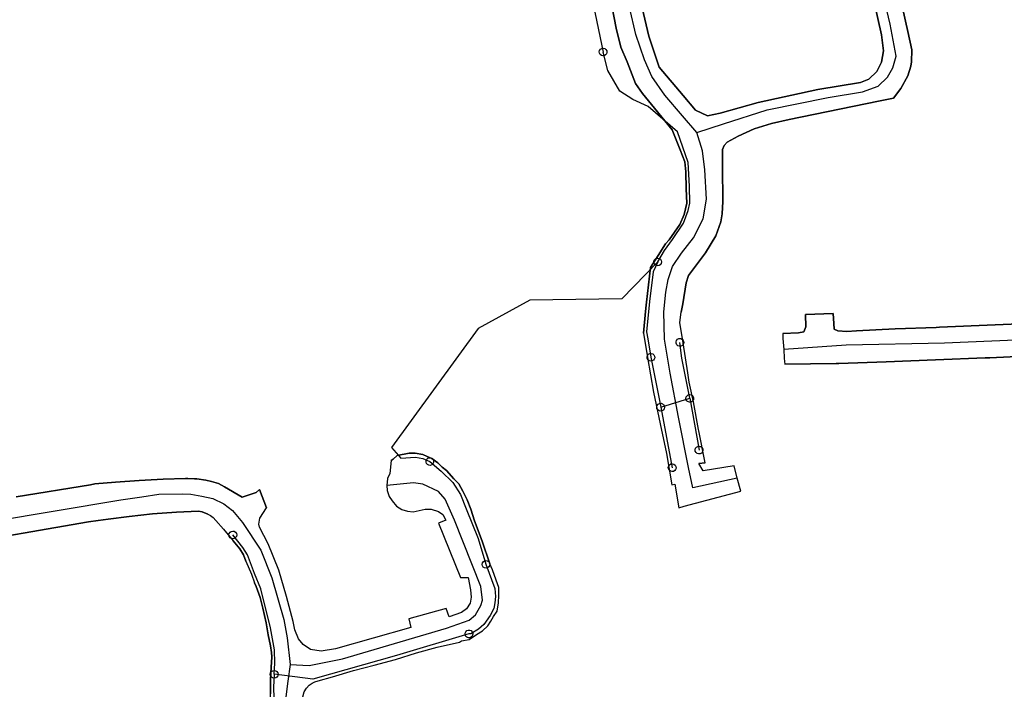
# Model space of a CAD drawing. Extents: x 166506 to 171543, y 332500 to 338212.
# Tile 12 of 139: x 169449 to 169753, y 333730 to 333936. Entities that reach past the tile are written whole.
import ezdxf

# ---------------------------------------------------------------- set-up
doc = ezdxf.new("R2010")
doc.units = 0
doc.header["$MEASUREMENT"] = 0
doc.layers.get('0').update_dxf_attribs({"color": 1, "linetype": 'CONTINUOUS'})
for name, color, linetype in [('IRISH_OS_1000S_FEATURE', 252, 'CONTINUOUS'), ('UNDERGROUND_ROUTE', 1, 'CONTINUOUS'), ('UUB', 1, 'CONTINUOUS')]:
    doc.layers.add(name, color=color, linetype=linetype)

# ---------------------------------------------------------------- blocks, each defined once
blk = doc.blocks.new('UUB_LOCATION_AC_T02')
at = {"color": 0, "linetype": 'ByBlock'}
blk.add_lwpolyline([(18862, 2286, -1), (-18862, -2286, -1), (18862, 2286)], format="xyb", close=True, dxfattribs=at)

msp = doc.modelspace()

# ---------------------------------------------------------------- linework, layer by layer
at = {"layer": 'IRISH_OS_1000S_FEATURE', "color": 9}
for points in [[(169657.743, 333901.624), (169653.326, 333906.824), (169647.87, 333913.219), (169643.954, 333918.944), (169641.63, 333924.094), (169638.999, 333931.877), (169637.039, 333940.327), (169635.577, 333947.984), (169630.665, 333973.717), (169624.74, 333999.357)], [(169657.743, 333901.624), (169665.978, 333904.35), (169679.422, 333908.632), (169698.195, 333912.449), (169708.841, 333914.257), (169713.621, 333915.982), (169716.483, 333918.685), (169718.143, 333921.633), (169719.194, 333925.157), (169717.338, 333935.101), (169709.566, 333967.982), (169703.281, 333991.511), (169701.973, 333998.509)], [(169640.432, 333944.159), (169640.276, 333943.196), (169640.959, 333940.127), (169643.002, 333931.389), (169646.183, 333921.82), (169653.522, 333913.034), (169657.358, 333908.599), (169661.071, 333906.807), (169664.942, 333907.622), (169676.656, 333910.91), (169695.034, 333914.91), (169708.247, 333917.083), (169710.807, 333918.084), (169713.197, 333920.478), (169714.666, 333923.317), (169715.328, 333926.812), (169714.719, 333931.83), (169711.059, 333947.949), (169709.705, 333950.744), (169708.535, 333952.4), (169706.834, 333953.083)], [(169711.059, 333947.949), (169714.719, 333931.83), (169715.328, 333926.812), (169714.666, 333923.317), (169713.197, 333920.478), (169710.807, 333918.084), (169708.247, 333917.083), (169695.034, 333914.91), (169676.656, 333910.91), (169664.942, 333907.622), (169661.071, 333906.807), (169657.358, 333908.599), (169653.522, 333913.034), (169646.183, 333921.82), (169643.002, 333931.389), (169640.959, 333940.127)], [(169631.374, 333941.74), (169633.036, 333933.283), (169633.178, 333932.618), (169634.37, 333928), (169636.307, 333923.419), (169638.92, 333916.758), (169640.991, 333913.67), (169644.759, 333909.178), (169650.214, 333902.536), (169652.619, 333896.341), (169654.12, 333892.592), (169654.389, 333889.572), (169654.51, 333884.321), (169654.725, 333879.925), (169653.882, 333876.396), (169652.522, 333873.318), (169649.209, 333868.559), (169648.087, 333867.322), (169645.808, 333863.74), (169643.454, 333860.033), (169642.223, 333849.358), (169642.174, 333848.441), (169641.993, 333846.498), (169641.309, 333839.8), (169642.573, 333832.289), (169644.405, 333821.594), (169646.428, 333811.792), (169648.398, 333802.727), (169650.028, 333793.068), (169651.041, 333793.219), (169652.207, 333785.956), (169653.865, 333786.397), (169671.295, 333791.028), (169670.155, 333795.036), (169669.262, 333798.912), (169659.705, 333797.31), (169658.426, 333799.65), (169660.334, 333799.86), (169658.376, 333809.719), (169658.295, 333810.127), (169656.787, 333818.609), (169655.431, 333824.68), (169654.954, 333827.57), (169653.547, 333836.795), (169652.522, 333843.133), (169652.971, 333846.247), (169653.423, 333848.842), (169654.46, 333855.265), (169655.186, 333857.611), (169660.433, 333864.565), (169663.579, 333869.827), (169665.167, 333874.09), (169665.57, 333876.621), (169665.734, 333880.352), (169665.688, 333891.114), (169665.673, 333894.056), (169665.638, 333896.463), (169666.222, 333897.616), (169667.114, 333898.683), (169670.554, 333900.511), (169675.399, 333902.751), (169680.8, 333904.477), (169686.228, 333905.675), (169713.7, 333911.339), (169718.406, 333912.22), (169720.595, 333915.215), (169722.737, 333919.135), (169723.667, 333922.132), (169723.944, 333923.468), (169723.972, 333927.129), (169722.734, 333932.839), (169721.149, 333940.151)], [(169633.036, 333933.283), (169631.374, 333941.74)], [(169721.149, 333940.151), (169722.734, 333932.839)], [(169638.92, 333916.758), (169636.307, 333923.419), (169634.37, 333928), (169633.178, 333932.618), (169633.036, 333933.283)], [(169722.734, 333932.839), (169723.972, 333927.129), (169723.944, 333923.468)], [(169723.944, 333923.468), (169723.667, 333922.132), (169722.737, 333919.135), (169720.595, 333915.215), (169718.406, 333912.22)], [(169645.808, 333863.74), (169648.087, 333867.322), (169649.209, 333868.559), (169652.522, 333873.318), (169653.882, 333876.396), (169654.725, 333879.925), (169654.51, 333884.321), (169654.389, 333889.572), (169654.12, 333892.592), (169652.619, 333896.341), (169650.214, 333902.536), (169644.759, 333909.178), (169640.991, 333913.67), (169638.92, 333916.758)], [(169718.406, 333912.22), (169713.7, 333911.339), (169686.228, 333905.675), (169680.8, 333904.477), (169675.399, 333902.751), (169670.554, 333900.511), (169667.114, 333898.683), (169666.222, 333897.616), (169665.638, 333896.463), (169665.673, 333894.056), (169665.688, 333891.114), (169665.734, 333880.352), (169665.57, 333876.621), (169665.167, 333874.09), (169663.579, 333869.827), (169660.433, 333864.565), (169655.186, 333857.611), (169654.46, 333855.265), (169653.423, 333848.842)], [(169670.155, 333795.036), (169656.508, 333792.074), (169655.201, 333798.336), (169652.103, 333813.874), (169649.529, 333827.497), (169647.815, 333837.896), (169647.643, 333846.419), (169648.23, 333852.432), (169648.937, 333856.322), (169650.275, 333860.4), (169653.041, 333864.474), (169656.76, 333869.218), (169659.717, 333875.038), (169660.699, 333881.117), (169660.226, 333890.16), (169659.468, 333896), (169657.743, 333901.624)], [(169642.223, 333849.358), (169643.454, 333860.033), (169645.808, 333863.74)], [(169641.993, 333846.498), (169642.174, 333848.441), (169642.223, 333849.358)], [(169641.309, 333839.8), (169641.993, 333846.498)], [(169653.423, 333848.842), (169652.971, 333846.247)], [(169653.547, 333836.795), (169652.522, 333843.133), (169652.971, 333846.247)], [(169764.344, 333842.986), (169732.49, 333841.687), (169731.543, 333841.573), (169718.912, 333841.117), (169706.98, 333840.468), (169703.975, 333840.305), (169701.199, 333840.555), (169700.089, 333841.028), (169699.945, 333842.801), (169699.752, 333845.879), (169691.289, 333845.584), (169691.378, 333841.711), (169690.709, 333840.241), (169689.107, 333839.904), (169684.279, 333839.704), (169684.3, 333838.192), (169684.539, 333834.796), (169684.729, 333832.115), (169684.826, 333831.102), (169684.892, 333830.243), (169700.661, 333830.436), (169701.522, 333830.467), (169716.069, 333830.983), (169731.346, 333831.524), (169746.581, 333832.187), (169748.02, 333832.182), (169762.635, 333832.904)], [(169684.279, 333839.704), (169689.107, 333839.904), (169690.709, 333840.241), (169691.378, 333841.711), (169691.289, 333845.584), (169699.752, 333845.879), (169699.945, 333842.801), (169700.089, 333841.028), (169701.199, 333840.555), (169703.975, 333840.305), (169706.98, 333840.468)], [(169832.914, 333842.54), (169818.257, 333841.291), (169790.737, 333839.11), (169763.202, 333837.93), (169734.117, 333836.726), (169703.773, 333836.103), (169684.539, 333834.796)], [(169706.98, 333840.468), (169718.912, 333841.117), (169731.543, 333841.573), (169732.49, 333841.687)], [(169732.49, 333841.687), (169764.344, 333842.986)], [(169641.309, 333839.8), (169642.573, 333832.289)], [(169684.279, 333839.704), (169684.3, 333838.192)], [(169684.3, 333838.192), (169684.539, 333834.796)], [(169654.954, 333827.57), (169653.547, 333836.795)], [(169684.539, 333834.796), (169684.729, 333832.115)], [(169642.573, 333832.289), (169644.405, 333821.594)], [(169684.729, 333832.115), (169684.826, 333831.102), (169684.892, 333830.243)], [(169731.346, 333831.524), (169716.069, 333830.983)], [(169746.581, 333832.187), (169731.346, 333831.524)], [(169762.635, 333832.904), (169748.02, 333832.182), (169746.581, 333832.187)], [(169701.522, 333830.467), (169700.661, 333830.436), (169684.892, 333830.243)], [(169716.069, 333830.983), (169701.522, 333830.467)], [(169656.787, 333818.609), (169655.431, 333824.68), (169654.954, 333827.57)], [(169644.405, 333821.594), (169646.428, 333811.792)], [(169658.376, 333809.719), (169658.295, 333810.127), (169656.787, 333818.609)], [(169646.428, 333811.792), (169648.398, 333802.727)], [(169660.334, 333799.86), (169658.376, 333809.719)], [(169536.742, 333729.149), (169537.522, 333730.376), (169538.37, 333731.227), (169539.291, 333731.906), (169540.096, 333732.276), (169541.078, 333732.612), (169545.559, 333733.817), (169552.018, 333735.823), (169558.362, 333737.398), (169564.911, 333739.202), (169571.427, 333741.264), (169577.725, 333743.005), (169584.6, 333744.508), (169585.257, 333744.93), (169587.592, 333745.38), (169589.835, 333746.868), (169591.696, 333747.996), (169593.357, 333749.588), (169594.257, 333750.954), (169595.134, 333752.47), (169596.29, 333754.053), (169596.711, 333756.682), (169596.813, 333758.917), (169596.746, 333761.399), (169595.99, 333763.659), (169594.838, 333766.866), (169593.976, 333768.625), (169591.68, 333775.704), (169589.248, 333781.919), (169588.099, 333785.572), (169587.021, 333788.362), (169585.63, 333791.042), (169584.431, 333793.284), (169582.862, 333794.912), (169580.594, 333797.44), (169579.327, 333798.505), (169577.958, 333799.77), (169576.118, 333801.124), (169574.718, 333801.801), (169573.307, 333802.334), (169570.994, 333802.823), (169569.097, 333802.741), (169565.48, 333802.093), (169564.253, 333800.964), (169563.606, 333800.478), (169563.171, 333796.475), (169562.488, 333794.951), (169562.256, 333792.807), (169562.394, 333791.308), (169562.983, 333789.394), (169563.871, 333788.09), (169565.261, 333786.498), (169566.92, 333785.419), (169568.67, 333784.891), (169570.34, 333784.686), (169574.109, 333785.517), (169575.931, 333785.562), (169578.194, 333784.852), (169579.464, 333783.924), (169580.45, 333782.133), (169578.184, 333781.212), (169584.948, 333764.404), (169587.303, 333764.458), (169588.055, 333760.664), (169588.208, 333758.431), (169587.916, 333756.511), (169586.85, 333754.777), (169585.257, 333753.631), (169581.444, 333752.348), (169580.506, 333754.864), (169569.02, 333751.681), (169569.665, 333749.064), (169546.439, 333742.505), (169541.998, 333741.688), (169538.706, 333742.235), (169536.467, 333743.753), (169535.038, 333745.572), (169533.926, 333748.347), (169533.384, 333750.872), (169531.326, 333758.545), (169529.012, 333766.7), (169525.656, 333774.873), (169523.05, 333779.936), (169522.796, 333780.927), (169523.162, 333782.784), (169525.144, 333785.918), (169523.013, 333791.591), (169521.955, 333790.665), (169517.674, 333789.268), (169512.276, 333792.447), (169510.376, 333793.419), (169508.205, 333794.058), (169506.478, 333794.417), (169503.67, 333794.845), (169503.002, 333794.909), (169500.893, 333795.007), (169500.25, 333795.012), (169493.354, 333794.775), (169485.918, 333794.328), (169478.645, 333793.883), (169472.323, 333793.322), (169470.916, 333793.026), (169448.003, 333789.282)], [(169563.606, 333800.478), (169564.253, 333800.964), (169565.48, 333802.093)], [(169565.48, 333802.093), (169569.097, 333802.741), (169570.994, 333802.823), (169573.307, 333802.334), (169574.718, 333801.801), (169576.118, 333801.124)], [(169576.118, 333801.124), (169577.958, 333799.77), (169579.327, 333798.505), (169580.594, 333797.44)], [(169648.398, 333802.727), (169650.028, 333793.068)], [(169563.606, 333800.478), (169563.171, 333796.475)], [(169660.334, 333799.86), (169658.426, 333799.65)], [(169670.155, 333795.036), (169669.262, 333798.912), (169659.705, 333797.31), (169658.426, 333799.65)], [(169448.003, 333789.282), (169470.916, 333793.026), (169472.323, 333793.322), (169478.645, 333793.883), (169485.918, 333794.328), (169493.354, 333794.775), (169500.25, 333795.012), (169500.893, 333795.007), (169503.002, 333794.909), (169503.67, 333794.845), (169506.478, 333794.417), (169508.205, 333794.058), (169510.376, 333793.419), (169512.276, 333792.447), (169517.674, 333789.268)], [(169563.171, 333796.475), (169562.488, 333794.951), (169562.256, 333792.807)], [(169580.594, 333797.44), (169582.862, 333794.912), (169584.431, 333793.284)], [(169653.865, 333786.397), (169671.295, 333791.028), (169670.155, 333795.036)], [(169562.256, 333792.807), (169562.394, 333791.308), (169562.983, 333789.394), (169563.871, 333788.09), (169565.261, 333786.498), (169566.92, 333785.419), (169568.67, 333784.891), (169570.34, 333784.686), (169574.109, 333785.517), (169575.931, 333785.562), (169578.194, 333784.852), (169579.464, 333783.924), (169580.45, 333782.133), (169578.184, 333781.212), (169584.948, 333764.404), (169587.303, 333764.458), (169588.055, 333760.664), (169588.208, 333758.431), (169587.916, 333756.511), (169586.85, 333754.777), (169585.257, 333753.631), (169581.444, 333752.348), (169580.506, 333754.864), (169569.02, 333751.681), (169569.665, 333749.064), (169546.439, 333742.505), (169541.998, 333741.688), (169538.706, 333742.235), (169536.467, 333743.753), (169535.038, 333745.572), (169533.926, 333748.347), (169533.384, 333750.872), (169531.326, 333758.545), (169529.012, 333766.7), (169525.656, 333774.873), (169523.05, 333779.936)], [(169532.507, 333737.661), (169538.293, 333737.36), (169548.632, 333739.332), (169580.599, 333748.866), (169587.658, 333751.325), (169589.562, 333752.99), (169591.215, 333755.795), (169591.727, 333757.411), (169591.264, 333761.65), (169583.15, 333782.169), (169580.202, 333788.635), (169578.2, 333790.967), (169573.391, 333793.271), (169570.521, 333793.612), (169562.256, 333792.807)], [(169584.431, 333793.284), (169585.63, 333791.042), (169587.021, 333788.362)], [(169650.028, 333793.068), (169651.041, 333793.219), (169652.207, 333785.956), (169653.865, 333786.397)], [(169381.45, 333771.861), (169480.272, 333788.413), (169486.765, 333789.328), (169491.965, 333790.123), (169499.279, 333790.279), (169501.819, 333790.146), (169505.281, 333789.578), (169508.665, 333788.818), (169512.017, 333787.178), (169514.66, 333785.107), (169517.765, 333781.427), (169523.415, 333772.916), (169526.798, 333764.339), (169530.532, 333751.45), (169531.51, 333745.876), (169532.507, 333737.661)], [(169517.674, 333789.268), (169521.955, 333790.665), (169523.013, 333791.591)], [(169523.013, 333791.591), (169525.144, 333785.918)], [(169523.162, 333782.784), (169525.144, 333785.918)], [(169587.021, 333788.362), (169588.099, 333785.572), (169589.248, 333781.919)], [(169427.6, 333774.202), (169470.324, 333781.585), (169473.319, 333782.068), (169476.425, 333782.489), (169482.877, 333783.261), (169490.055, 333784.034), (169497.408, 333784.571), (169504.214, 333784.89), (169505.389, 333784.673), (169507.149, 333783.994), (169507.917, 333783.549), (169508.704, 333782.974), (169509.589, 333782.057), (169511.888, 333779.4), (169514.906, 333775.803), (169516.991, 333773.303), (169518.09, 333771.418), (169518.767, 333769.451), (169520.608, 333765.447), (169521.436, 333762.777), (169521.977, 333761.694), (169523.247, 333758.28), (169524.026, 333755.004), (169525.026, 333750.503), (169525.704, 333746.796), (169526.393, 333743.363), (169526.715, 333741.359), (169526.836, 333739.994), (169526.719, 333738.24), (169526.61, 333736.951), (169526.386, 333732.658), (169526.41, 333728.556)], [(169507.149, 333783.994), (169505.389, 333784.673), (169504.214, 333784.89), (169497.408, 333784.571), (169490.055, 333784.034), (169482.877, 333783.261), (169476.425, 333782.489), (169473.319, 333782.068), (169470.324, 333781.585), (169427.6, 333774.202)], [(169507.149, 333783.994), (169507.917, 333783.549), (169508.704, 333782.974), (169509.589, 333782.057), (169511.888, 333779.4), (169514.906, 333775.803)], [(169523.05, 333779.936), (169522.796, 333780.927), (169523.162, 333782.784)], [(169589.248, 333781.919), (169591.68, 333775.704)], [(169518.767, 333769.451), (169518.09, 333771.418), (169516.991, 333773.303), (169514.906, 333775.803)], [(169591.68, 333775.704), (169593.976, 333768.625)], [(169518.767, 333769.451), (169520.608, 333765.447), (169521.436, 333762.777)], [(169596.29, 333754.053), (169596.711, 333756.682), (169596.813, 333758.917), (169596.746, 333761.399), (169595.99, 333763.659), (169594.838, 333766.866), (169593.976, 333768.625)], [(169524.026, 333755.004), (169523.247, 333758.28), (169521.977, 333761.694), (169521.436, 333762.777)], [(169525.704, 333746.796), (169525.026, 333750.503), (169524.026, 333755.004)], [(169584.6, 333744.508), (169585.257, 333744.93), (169587.592, 333745.38), (169589.835, 333746.868), (169591.696, 333747.996), (169593.357, 333749.588), (169594.257, 333750.954), (169595.134, 333752.47), (169596.29, 333754.053)], [(169526.585, 333722.879), (169526.41, 333728.556), (169526.386, 333732.658), (169526.61, 333736.951), (169526.719, 333738.24), (169526.836, 333739.994), (169526.715, 333741.359), (169526.393, 333743.363), (169525.704, 333746.796)], [(169577.725, 333743.005), (169584.6, 333744.508)], [(169564.911, 333739.202), (169571.427, 333741.264)], [(169571.427, 333741.264), (169577.725, 333743.005)], [(169532.507, 333737.661), (169531.731, 333732.446), (169531.124, 333727.652), (169531.309, 333722.992), (169532.378, 333713.826), (169534.544, 333695.163), (169536.518, 333678.149), (169537.908, 333667.954)], [(169552.018, 333735.823), (169558.362, 333737.398)], [(169558.362, 333737.398), (169564.911, 333739.202)], [(169545.559, 333733.817), (169552.018, 333735.823)], [(169536.163, 333726.873), (169536.742, 333729.149), (169537.522, 333730.376), (169538.37, 333731.227), (169539.291, 333731.906), (169540.096, 333732.276), (169541.078, 333732.612), (169545.559, 333733.817)]]:
    msp.add_lwpolyline(points, dxfattribs=at)
at = {"layer": 'UNDERGROUND_ROUTE'}
for points in [[(169621.314, 333976.207), (169619.433, 333971.849), (169628.883, 333926.471)], [(169645.705, 333861.771), (169647.817, 333865.243), (169650.321, 333868.698), (169653.643, 333873.744), (169655.117, 333877.639), (169655.59, 333879.902), (169655.538, 333885.112), (169655.064, 333892.427), (169651.775, 333901.926), (169642.776, 333909.662), (169638.066, 333911.846), (169634.066, 333914.372), (169630.382, 333920.792), (169628.883, 333926.471)], [(169645.705, 333861.771), (169634.71, 333850.397), (169606.353, 333849.954), (169590.413, 333841.195), (169563.732, 333804.524), (169566.62, 333801.27), (169571.118, 333801.558), (169573.31, 333801.097), (169575.506, 333800.19)], [(169645.705, 333861.771), (169644.274, 333858.668), (169643.177, 333849.544), (169642.311, 333840.189), (169642.657, 333838.053), (169643.609, 333832.362)], [(169655.608, 333819.707), (169653.194, 333832.039), (169652.538, 333836.958)], [(169643.609, 333832.362), (169646.633, 333816.965)], [(169646.633, 333816.965), (169655.608, 333819.707)], [(169655.608, 333819.707), (169658.444, 333803.744)], [(169646.633, 333816.965), (169650.173, 333798.316)], [(169575.506, 333800.19), (169578.968, 333797.289), (169582.621, 333793.712), (169584.921, 333790.084), (169586.684, 333785.638), (169590.351, 333776.478), (169592.793, 333768.514)], [(169527.547, 333734.595), (169527.726, 333738.06), (169527.655, 333742.126), (169526.382, 333748.95), (169523.43, 333760.917), (169521.521, 333765.69), (169519.276, 333771.435), (169517.932, 333773.663), (169514.794, 333777.578)], [(169592.793, 333768.514), (169595.486, 333761.045), (169595.742, 333758.643), (169595.512, 333756.65), (169595.18, 333754.887), (169594.119, 333752.728), (169592.101, 333749.943), (169590.517, 333748.538), (169588.14, 333747.107), (169587.553, 333747.068)], [(169587.553, 333747.068), (169565.272, 333740.362), (169539.503, 333733.065)], [(169527.547, 333734.595), (169527.358, 333730.643), (169527.631, 333720.443), (169529.064, 333710.106), (169530.445, 333697.058), (169531.759, 333685.374), (169533.016, 333670.868)], [(169539.503, 333733.065), (169527.547, 333734.595)]]:
    msp.add_lwpolyline(points, dxfattribs=at)

# ---------------------------------------------------------------- block references
at = {"layer": 'UUB'}
for p, xscale, yscale, rotation in [((169628.883, 333926.471), 6.3e-05, 6.3e-05, 281.763748), ((169645.705, 333861.771), 6.3e-05, 6.3e-05, 58.68806600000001), ((169652.538, 333836.958), 6.3e-05, 6.3e-05, 97.59617), ((169643.609, 333832.362), 6.3e-05, 6.3e-05, 279.496604), ((169655.608, 333819.707), 6.2e-05, 6.2e-05, 16.98871400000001), ((169646.633, 333816.965), 6.3e-05, 6.3e-05, 280.7481539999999), ((169658.444, 333803.744), 6.3e-05, 6.3e-05, 280.074103), ((169575.506, 333800.19), 6.2e-05, 6.2e-05, 337.558216), ((169650.173, 333798.316), 6.3e-05, 6.3e-05, 280.7481539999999), ((169514.794, 333777.578), 6.3e-05, 6.3e-05, 128.713317), ((169592.793, 333768.514), 6.2e-05, 6.2e-05, 287.047105), ((169587.553, 333747.068), 6.3e-05, 6.3e-05, 183.801118), ((169527.547, 333734.595), 6.3e-05, 6.3e-05, 172.707535)]:
    msp.add_blockref('UUB_LOCATION_AC_T02', p, dxfattribs=dict(at, xscale=xscale, yscale=yscale, rotation=rotation))

doc.saveas('drawing.dxf')
